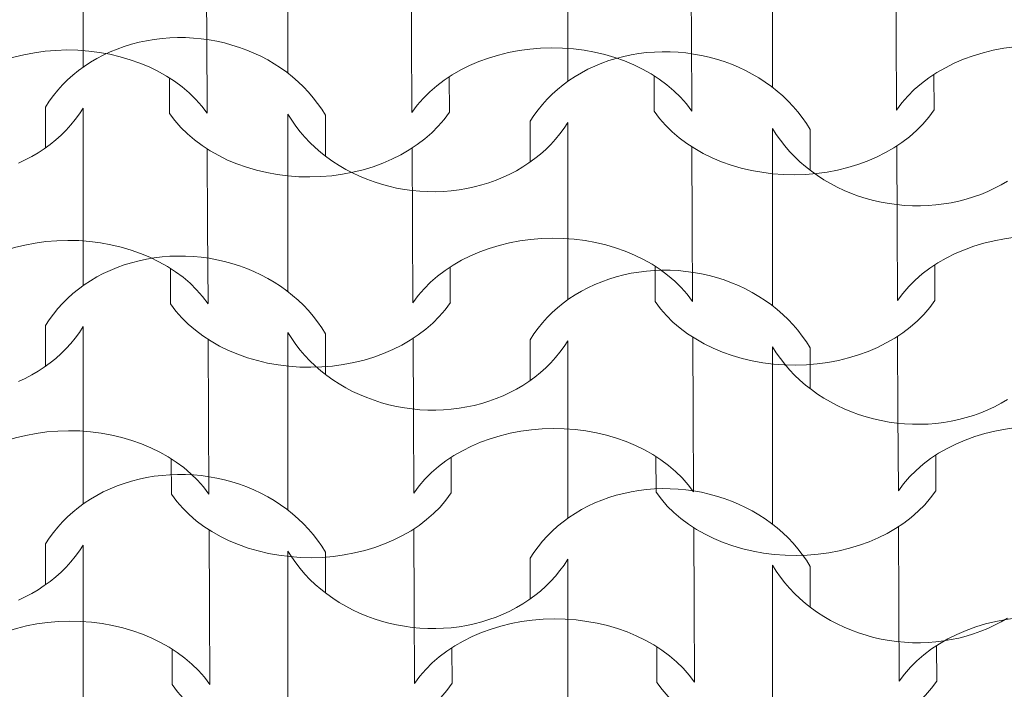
# Model space of a CAD drawing. Header units: millimetres. Extents: x -23186 to 3800, y -1566 to 20796.
# Tile 39 of 49: x -19675 to -19097, y 5419 to 5812. Entities that reach past the tile are written whole.
import ezdxf

# ---------------------------------------------------------------- set-up
doc = ezdxf.new("R2010")
doc.units = ezdxf.units.MM
doc.header["$MEASUREMENT"] = 0
doc.layers.add('10._POHLED ZÁPADNÍ_1_Nové_Výplně - Povrchové', color=7, linetype='Continuous')
doc.layers.add('10._POHLED ZÁPADNÍ_1_VÝTAH VAR 1', color=7, linetype='Continuous')

# ---------------------------------------------------------------- blocks, each defined once
blk = doc.blocks.new('*X8', base_point=(-27060.46, -6742.63))
at = {"layer": '10._POHLED ZÁPADNÍ_1_Nové_Výplně - Povrchové', "color": 21, "linetype": 'Continuous', "lineweight": 20, "true_color": 0xffaaaa}
for p, q in [((-19638.02, 5784.28), (-19638.02, 5836.28)), ((-19517.78, 5780.77), (-19517.78, 5832.76)), ((-19353.54, 5775.96), (-19353.54, 5827.96)), ((-19233.3, 5772.45), (-19233.3, 5824.44)), ((-19609.55, 5797.61), (-19613.84, 5796.28)), ((-19605.18, 5798.74), (-19609.55, 5797.61)), ((-19600.74, 5799.68), (-19605.18, 5798.74)), ((-19596.24, 5800.43), (-19600.74, 5799.68)), ((-19591.7, 5800.99), (-19596.24, 5800.43)), ((-19587.12, 5801.35), (-19591.7, 5800.99)), ((-19582.52, 5801.51), (-19587.12, 5801.35)), ((-19577.9, 5801.47), (-19582.52, 5801.51)), ((-19573.29, 5801.24), (-19577.9, 5801.47)), ((-19568.68, 5800.81), (-19573.29, 5801.24)), ((-19564.11, 5800.18), (-19568.68, 5800.81)), ((-19559.56, 5799.36), (-19564.11, 5800.18)), ((-19555.06, 5798.35), (-19559.56, 5799.36)), ((-19550.62, 5797.14), (-19555.06, 5798.35)), ((-19546.25, 5795.75), (-19550.62, 5797.14)), ((-19626.14, 5791.23), (-19630, 5789.19)), ((-19622.15, 5793.09), (-19626.14, 5791.23)), ((-19618.05, 5794.78), (-19622.15, 5793.09)), ((-19613.84, 5796.28), (-19618.05, 5794.78)), ((-19541.96, 5794.18), (-19546.25, 5795.75)), ((-19537.76, 5792.43), (-19541.96, 5794.18)), ((-19533.66, 5790.5), (-19537.76, 5792.43)), ((-19316.26, 5791.36), (-19320.7, 5790.42)), ((-19311.76, 5792.11), (-19316.26, 5791.36)), ((-19307.22, 5792.67), (-19311.76, 5792.11)), ((-19302.64, 5793.03), (-19307.22, 5792.67)), ((-19298.04, 5793.19), (-19302.64, 5793.03)), ((-19293.42, 5793.15), (-19298.04, 5793.19)), ((-19288.81, 5792.92), (-19293.42, 5793.15)), ((-19284.2, 5792.49), (-19288.81, 5792.92)), ((-19279.63, 5791.86), (-19284.2, 5792.49)), ((-19275.08, 5791.04), (-19279.63, 5791.86)), ((-19633.74, 5786.99), (-19637.33, 5784.62)), ((-19630, 5789.19), (-19633.74, 5786.99)), ((-19529.67, 5788.4), (-19533.66, 5790.5)), ((-19525.8, 5786.14), (-19529.67, 5788.4)), ((-19522.06, 5783.72), (-19525.8, 5786.14)), ((-19333.57, 5786.46), (-19337.67, 5784.77)), ((-19329.36, 5787.96), (-19333.57, 5786.46)), ((-19325.07, 5789.29), (-19329.36, 5787.96)), ((-19320.7, 5790.42), (-19325.07, 5789.29)), ((-19270.58, 5790.03), (-19275.08, 5791.04)), ((-19266.14, 5788.83), (-19270.58, 5790.03)), ((-19261.77, 5787.44), (-19266.14, 5788.83)), ((-19257.48, 5785.86), (-19261.77, 5787.44)), ((-19253.28, 5784.11), (-19257.48, 5785.86)), ((-19640.78, 5782.11), (-19644.07, 5779.44)), ((-19637.33, 5784.62), (-19640.78, 5782.11)), ((-19518.47, 5781.15), (-19522.06, 5783.72)), ((-19515.02, 5778.43), (-19518.47, 5781.15)), ((-19345.52, 5780.87), (-19349.26, 5778.67)), ((-19341.66, 5782.91), (-19345.52, 5780.87)), ((-19337.67, 5784.77), (-19341.66, 5782.91)), ((-19249.18, 5782.18), (-19253.28, 5784.11)), ((-19245.19, 5780.09), (-19249.18, 5782.18)), ((-19241.32, 5777.82), (-19245.19, 5780.09)), ((-19647.19, 5776.63), (-19650.13, 5773.68)), ((-19644.07, 5779.44), (-19647.19, 5776.63)), ((-19511.74, 5775.57), (-19515.02, 5778.43)), ((-19508.62, 5772.58), (-19511.74, 5775.57)), ((-19356.3, 5773.79), (-19359.59, 5771.12)), ((-19352.85, 5776.31), (-19356.3, 5773.79)), ((-19349.26, 5778.67), (-19352.85, 5776.31)), ((-19237.58, 5775.4), (-19241.32, 5777.82)), ((-19233.99, 5772.83), (-19237.58, 5775.4)), ((-19652.89, 5770.61), (-19655.47, 5767.42)), ((-19650.13, 5773.68), (-19652.89, 5770.61)), ((-19505.67, 5769.46), (-19508.62, 5772.58)), ((-19502.91, 5766.23), (-19505.67, 5769.46)), ((-19362.71, 5768.31), (-19365.65, 5765.37)), ((-19359.59, 5771.12), (-19362.71, 5768.31)), ((-19230.54, 5770.11), (-19233.99, 5772.83)), ((-19227.26, 5767.25), (-19230.54, 5770.11)), ((-19657.85, 5764.12), (-19660.02, 5760.71)), ((-19655.47, 5767.42), (-19657.85, 5764.12)), ((-19500.33, 5762.88), (-19502.91, 5766.23)), ((-19497.96, 5759.44), (-19500.33, 5762.88)), ((-19368.41, 5762.29), (-19370.99, 5759.1)), ((-19365.65, 5765.37), (-19368.41, 5762.29)), ((-19224.14, 5764.26), (-19227.26, 5767.25)), ((-19221.19, 5761.14), (-19224.14, 5764.26)), ((-19660.02, 5736.81), (-19660.02, 5760.71)), ((-19642.61, 5753.38), (-19640.21, 5756.67)), ((-19640.21, 5756.67), (-19638.02, 5760.07)), ((-19638.02, 5708.07), (-19638.02, 5760.07)), ((-19517.78, 5704.56), (-19517.78, 5756.55)), ((-19517.78, 5756.55), (-19515.59, 5753.03)), ((-19495.78, 5755.91), (-19497.96, 5759.44)), ((-19370.99, 5759.1), (-19373.37, 5755.8)), ((-19218.43, 5757.91), (-19221.19, 5761.14)), ((-19215.85, 5754.57), (-19218.43, 5757.91)), ((-19645.19, 5750.21), (-19642.61, 5753.38)), ((-19515.59, 5753.03), (-19513.2, 5749.6)), ((-19495.78, 5732), (-19495.78, 5755.91)), ((-19373.37, 5755.8), (-19375.54, 5752.39)), ((-19375.54, 5728.49), (-19375.54, 5752.39)), ((-19355.73, 5748.35), (-19353.54, 5751.75)), ((-19353.54, 5699.75), (-19353.54, 5751.75)), ((-19213.48, 5751.12), (-19215.85, 5754.57)), ((-19211.3, 5747.59), (-19213.48, 5751.12)), ((-19650.92, 5744.21), (-19647.96, 5747.15)), ((-19647.96, 5747.15), (-19645.19, 5750.21)), ((-19513.2, 5749.6), (-19510.61, 5746.27)), ((-19510.61, 5746.27), (-19507.84, 5743.05)), ((-19360.71, 5741.89), (-19358.13, 5745.06)), ((-19358.13, 5745.06), (-19355.73, 5748.35)), ((-19233.3, 5696.24), (-19233.3, 5748.23)), ((-19233.3, 5748.23), (-19231.11, 5744.71)), ((-19211.3, 5723.69), (-19211.3, 5747.59)), ((-19657.33, 5738.76), (-19654.04, 5741.42)), ((-19654.04, 5741.42), (-19650.92, 5744.21)), ((-19507.84, 5743.05), (-19504.88, 5739.94)), ((-19504.88, 5739.94), (-19501.76, 5736.96)), ((-19363.48, 5738.83), (-19360.71, 5741.89)), ((-19231.11, 5744.71), (-19228.72, 5741.28)), ((-19228.72, 5741.28), (-19226.13, 5737.95)), ((-19668.11, 5731.7), (-19664.38, 5733.9)), ((-19664.38, 5733.9), (-19660.78, 5736.25)), ((-19660.78, 5736.25), (-19657.33, 5738.76)), ((-19501.76, 5736.96), (-19498.47, 5734.12)), ((-19498.47, 5734.12), (-19495.02, 5731.41)), ((-19369.56, 5733.1), (-19366.44, 5735.9)), ((-19366.44, 5735.9), (-19363.48, 5738.83)), ((-19226.13, 5737.95), (-19223.36, 5734.73)), ((-19223.36, 5734.73), (-19220.4, 5731.63)), ((-19675.96, 5727.82), (-19671.98, 5729.68)), ((-19671.98, 5729.68), (-19668.11, 5731.7)), ((-19495.02, 5731.41), (-19491.43, 5728.84)), ((-19491.43, 5728.84), (-19487.69, 5726.43)), ((-19379.9, 5725.58), (-19376.3, 5727.93)), ((-19376.3, 5727.93), (-19372.85, 5730.44)), ((-19372.85, 5730.44), (-19369.56, 5733.1)), ((-19220.4, 5731.63), (-19217.28, 5728.65)), ((-19217.28, 5728.65), (-19213.99, 5725.8)), ((-19487.69, 5726.43), (-19483.83, 5724.17)), ((-19483.83, 5724.17), (-19479.84, 5722.08)), ((-19479.84, 5722.08), (-19475.74, 5720.16)), ((-19387.5, 5721.36), (-19383.63, 5723.39)), ((-19383.63, 5723.39), (-19379.9, 5725.58)), ((-19213.99, 5725.8), (-19210.54, 5723.09)), ((-19210.54, 5723.09), (-19206.95, 5720.52)), ((-19475.74, 5720.16), (-19471.55, 5718.41)), ((-19471.55, 5718.41), (-19467.26, 5716.84)), ((-19467.26, 5716.84), (-19462.9, 5715.45)), ((-19404.06, 5714.99), (-19399.77, 5716.31)), ((-19399.77, 5716.31), (-19395.58, 5717.81)), ((-19395.58, 5717.81), (-19391.48, 5719.5)), ((-19391.48, 5719.5), (-19387.5, 5721.36)), ((-19206.95, 5720.52), (-19203.21, 5718.11)), ((-19203.21, 5718.11), (-19199.35, 5715.86)), ((-19099.15, 5715.07), (-19095.42, 5717.26)), ((-19462.9, 5715.45), (-19458.46, 5714.24)), ((-19458.46, 5714.24), (-19453.97, 5713.22)), ((-19453.97, 5713.22), (-19449.44, 5712.4)), ((-19449.44, 5712.4), (-19444.86, 5711.76)), ((-19444.86, 5711.76), (-19440.27, 5711.32)), ((-19440.27, 5711.32), (-19435.66, 5711.08)), ((-19435.66, 5711.08), (-19431.05, 5711.05)), ((-19431.05, 5711.05), (-19426.46, 5711.23)), ((-19426.46, 5711.23), (-19421.89, 5711.59)), ((-19421.89, 5711.59), (-19417.35, 5712.15)), ((-19417.35, 5712.15), (-19412.86, 5712.91)), ((-19412.86, 5712.91), (-19408.43, 5713.85)), ((-19408.43, 5713.85), (-19404.06, 5714.99)), ((-19199.35, 5715.86), (-19195.36, 5713.76)), ((-19195.36, 5713.76), (-19191.26, 5711.84)), ((-19191.26, 5711.84), (-19187.07, 5710.09)), ((-19111.1, 5709.5), (-19107, 5711.18)), ((-19107, 5711.18), (-19103.02, 5713.04)), ((-19103.02, 5713.04), (-19099.15, 5715.07)), ((-19638.02, 5656.08), (-19638.02, 5708.07)), ((-19517.78, 5652.56), (-19517.78, 5704.56)), ((-19187.07, 5710.09), (-19182.78, 5708.52)), ((-19182.78, 5708.52), (-19178.42, 5707.13)), ((-19178.42, 5707.13), (-19173.98, 5705.92)), ((-19173.98, 5705.92), (-19169.49, 5704.91)), ((-19169.49, 5704.91), (-19164.96, 5704.08)), ((-19132.87, 5703.84), (-19128.38, 5704.59)), ((-19128.38, 5704.59), (-19123.95, 5705.54)), ((-19123.95, 5705.54), (-19119.58, 5706.67)), ((-19119.58, 5706.67), (-19115.29, 5707.99)), ((-19115.29, 5707.99), (-19111.1, 5709.5)), ((-19353.54, 5647.76), (-19353.54, 5699.75)), ((-19164.96, 5704.08), (-19160.38, 5703.45)), ((-19160.38, 5703.45), (-19155.79, 5703.01)), ((-19155.79, 5703.01), (-19151.18, 5702.76)), ((-19151.18, 5702.76), (-19146.57, 5702.74)), ((-19146.57, 5702.74), (-19141.98, 5702.91)), ((-19141.98, 5702.91), (-19137.41, 5703.27)), ((-19137.41, 5703.27), (-19132.87, 5703.84)), ((-19233.3, 5644.24), (-19233.3, 5696.24)), ((-19605.18, 5670.54), (-19609.55, 5669.4)), ((-19600.74, 5671.48), (-19605.18, 5670.54)), ((-19596.24, 5672.23), (-19600.74, 5671.48)), ((-19591.7, 5672.78), (-19596.24, 5672.23)), ((-19587.12, 5673.14), (-19591.7, 5672.78)), ((-19582.52, 5673.31), (-19587.12, 5673.14)), ((-19577.9, 5673.27), (-19582.52, 5673.31)), ((-19573.29, 5673.04), (-19577.9, 5673.27)), ((-19568.68, 5672.6), (-19573.29, 5673.04)), ((-19564.11, 5671.98), (-19568.68, 5672.6)), ((-19559.56, 5671.16), (-19564.11, 5671.98)), ((-19555.06, 5670.14), (-19559.56, 5671.16)), ((-19550.62, 5668.94), (-19555.06, 5670.14)), ((-19622.15, 5664.89), (-19626.14, 5663.02)), ((-19618.05, 5666.57), (-19622.15, 5664.89)), ((-19613.84, 5668.08), (-19618.05, 5666.57)), ((-19609.55, 5669.4), (-19613.84, 5668.08)), ((-19546.25, 5667.55), (-19550.62, 5668.94)), ((-19541.96, 5665.98), (-19546.25, 5667.55)), ((-19537.76, 5664.23), (-19541.96, 5665.98)), ((-19533.66, 5662.3), (-19537.76, 5664.23)), ((-19311.76, 5663.91), (-19316.26, 5663.16)), ((-19307.22, 5664.47), (-19311.76, 5663.91)), ((-19302.64, 5664.83), (-19307.22, 5664.47)), ((-19298.04, 5664.99), (-19302.64, 5664.83)), ((-19293.42, 5664.95), (-19298.04, 5664.99)), ((-19288.81, 5664.72), (-19293.42, 5664.95)), ((-19284.2, 5664.29), (-19288.81, 5664.72)), ((-19279.63, 5663.66), (-19284.2, 5664.29)), ((-19633.74, 5658.78), (-19637.33, 5656.42)), ((-19630, 5660.99), (-19633.74, 5658.78)), ((-19626.14, 5663.02), (-19630, 5660.99)), ((-19529.67, 5660.2), (-19533.66, 5662.3)), ((-19525.8, 5657.94), (-19529.67, 5660.2)), ((-19333.57, 5658.25), (-19337.67, 5656.57)), ((-19329.36, 5659.76), (-19333.57, 5658.25)), ((-19325.07, 5661.08), (-19329.36, 5659.76)), ((-19320.7, 5662.22), (-19325.07, 5661.08)), ((-19316.26, 5663.16), (-19320.7, 5662.22)), ((-19275.08, 5662.84), (-19279.63, 5663.66)), ((-19270.58, 5661.83), (-19275.08, 5662.84)), ((-19266.14, 5660.62), (-19270.58, 5661.83)), ((-19261.77, 5659.23), (-19266.14, 5660.62)), ((-19257.48, 5657.66), (-19261.77, 5659.23)), ((-19640.78, 5653.9), (-19644.07, 5651.23)), ((-19637.33, 5656.42), (-19640.78, 5653.9)), ((-19522.06, 5655.52), (-19525.8, 5657.94)), ((-19518.47, 5652.94), (-19522.06, 5655.52)), ((-19515.02, 5650.22), (-19518.47, 5652.94)), ((-19345.52, 5652.67), (-19349.26, 5650.47)), ((-19341.66, 5654.7), (-19345.52, 5652.67)), ((-19337.67, 5656.57), (-19341.66, 5654.7)), ((-19253.28, 5655.91), (-19257.48, 5657.66)), ((-19249.18, 5653.98), (-19253.28, 5655.91)), ((-19245.19, 5651.88), (-19249.18, 5653.98)), ((-19647.19, 5648.42), (-19650.13, 5645.48)), ((-19644.07, 5651.23), (-19647.19, 5648.42)), ((-19511.74, 5647.37), (-19515.02, 5650.22)), ((-19508.62, 5644.37), (-19511.74, 5647.37)), ((-19352.85, 5648.1), (-19356.3, 5645.58)), ((-19349.26, 5650.47), (-19352.85, 5648.1)), ((-19241.32, 5649.62), (-19245.19, 5651.88)), ((-19237.58, 5647.2), (-19241.32, 5649.62)), ((-19233.99, 5644.63), (-19237.58, 5647.2)), ((-19652.89, 5642.41), (-19655.47, 5639.22)), ((-19650.13, 5645.48), (-19652.89, 5642.41)), ((-19505.67, 5641.26), (-19508.62, 5644.37)), ((-19502.91, 5638.02), (-19505.67, 5641.26)), ((-19359.59, 5642.92), (-19362.71, 5640.11)), ((-19356.3, 5645.58), (-19359.59, 5642.92)), ((-19230.54, 5641.91), (-19233.99, 5644.63)), ((-19227.26, 5639.05), (-19230.54, 5641.91)), ((-19657.85, 5635.91), (-19660.02, 5632.51)), ((-19655.47, 5639.22), (-19657.85, 5635.91)), ((-19500.33, 5634.68), (-19502.91, 5638.02)), ((-19365.65, 5637.16), (-19368.41, 5634.09)), ((-19362.71, 5640.11), (-19365.65, 5637.16)), ((-19224.14, 5636.05), (-19227.26, 5639.05)), ((-19221.19, 5632.94), (-19224.14, 5636.05)), ((-19660.02, 5608.6), (-19660.02, 5632.51)), ((-19640.21, 5628.47), (-19638.02, 5631.86)), ((-19638.02, 5579.87), (-19638.02, 5631.86)), ((-19497.96, 5631.24), (-19500.33, 5634.68)), ((-19495.78, 5627.7), (-19497.96, 5631.24)), ((-19370.99, 5630.9), (-19373.37, 5627.59)), ((-19368.41, 5634.09), (-19370.99, 5630.9)), ((-19218.43, 5629.7), (-19221.19, 5632.94)), ((-19215.85, 5626.36), (-19218.43, 5629.7)), ((-19645.19, 5622), (-19642.61, 5625.18)), ((-19642.61, 5625.18), (-19640.21, 5628.47)), ((-19517.78, 5576.35), (-19517.78, 5628.35)), ((-19517.78, 5628.35), (-19515.59, 5624.83)), ((-19515.59, 5624.83), (-19513.2, 5621.4)), ((-19495.78, 5603.8), (-19495.78, 5627.7)), ((-19373.37, 5627.59), (-19375.54, 5624.19)), ((-19375.54, 5600.28), (-19375.54, 5624.19)), ((-19355.73, 5620.15), (-19353.54, 5623.54)), ((-19353.54, 5571.55), (-19353.54, 5623.54)), ((-19213.48, 5622.92), (-19215.85, 5626.36)), ((-19650.92, 5616.01), (-19647.96, 5618.94)), ((-19647.96, 5618.94), (-19645.19, 5622)), ((-19513.2, 5621.4), (-19510.61, 5618.07)), ((-19510.61, 5618.07), (-19507.84, 5614.85)), ((-19358.13, 5616.86), (-19355.73, 5620.15)), ((-19233.3, 5568.03), (-19233.3, 5620.03)), ((-19233.3, 5620.03), (-19231.11, 5616.51)), ((-19211.3, 5619.38), (-19213.48, 5622.92)), ((-19211.3, 5595.48), (-19211.3, 5619.38)), ((-19657.33, 5610.56), (-19654.04, 5613.21)), ((-19654.04, 5613.21), (-19650.92, 5616.01)), ((-19507.84, 5614.85), (-19504.88, 5611.74)), ((-19363.48, 5610.62), (-19360.71, 5613.68)), ((-19360.71, 5613.68), (-19358.13, 5616.86)), ((-19231.11, 5616.51), (-19228.72, 5613.08)), ((-19228.72, 5613.08), (-19226.13, 5609.75)), ((-19664.38, 5605.69), (-19660.78, 5608.05)), ((-19660.78, 5608.05), (-19657.33, 5610.56)), ((-19504.88, 5611.74), (-19501.76, 5608.76)), ((-19501.76, 5608.76), (-19498.47, 5605.91)), ((-19369.56, 5604.9), (-19366.44, 5607.69)), ((-19366.44, 5607.69), (-19363.48, 5610.62)), ((-19226.13, 5609.75), (-19223.36, 5606.53)), ((-19223.36, 5606.53), (-19220.4, 5603.42)), ((-19675.96, 5599.61), (-19671.98, 5601.47)), ((-19671.98, 5601.47), (-19668.11, 5603.5)), ((-19668.11, 5603.5), (-19664.38, 5605.69)), ((-19498.47, 5605.91), (-19495.02, 5603.2)), ((-19495.02, 5603.2), (-19491.43, 5600.64)), ((-19491.43, 5600.64), (-19487.69, 5598.22)), ((-19376.3, 5599.73), (-19372.85, 5602.24)), ((-19372.85, 5602.24), (-19369.56, 5604.9)), ((-19220.4, 5603.42), (-19217.28, 5600.44)), ((-19217.28, 5600.44), (-19213.99, 5597.59)), ((-19487.69, 5598.22), (-19483.83, 5595.97)), ((-19483.83, 5595.97), (-19479.84, 5593.88)), ((-19387.5, 5593.15), (-19383.63, 5595.18)), ((-19383.63, 5595.18), (-19379.9, 5597.38)), ((-19379.9, 5597.38), (-19376.3, 5599.73)), ((-19213.99, 5597.59), (-19210.54, 5594.88)), ((-19210.54, 5594.88), (-19206.95, 5592.32)), ((-19479.84, 5593.88), (-19475.74, 5591.96)), ((-19475.74, 5591.96), (-19471.55, 5590.21)), ((-19471.55, 5590.21), (-19467.26, 5588.63)), ((-19399.77, 5588.11), (-19395.58, 5589.61)), ((-19395.58, 5589.61), (-19391.48, 5591.29)), ((-19391.48, 5591.29), (-19387.5, 5593.15)), ((-19206.95, 5592.32), (-19203.21, 5589.91)), ((-19203.21, 5589.91), (-19199.35, 5587.65)), ((-19099.15, 5586.86), (-19095.42, 5589.06)), ((-19467.26, 5588.63), (-19462.9, 5587.24)), ((-19462.9, 5587.24), (-19458.46, 5586.04)), ((-19458.46, 5586.04), (-19453.97, 5585.02)), ((-19453.97, 5585.02), (-19449.44, 5584.19)), ((-19449.44, 5584.19), (-19444.86, 5583.56)), ((-19444.86, 5583.56), (-19440.27, 5583.12)), ((-19440.27, 5583.12), (-19435.66, 5582.88)), ((-19431.05, 5582.85), (-19426.46, 5583.02)), ((-19426.46, 5583.02), (-19421.89, 5583.39)), ((-19421.89, 5583.39), (-19417.35, 5583.95)), ((-19417.35, 5583.95), (-19412.86, 5584.7)), ((-19412.86, 5584.7), (-19408.43, 5585.65)), ((-19408.43, 5585.65), (-19404.06, 5586.79)), ((-19404.06, 5586.79), (-19399.77, 5588.11)), ((-19199.35, 5587.65), (-19195.36, 5585.56)), ((-19195.36, 5585.56), (-19191.26, 5583.64)), ((-19191.26, 5583.64), (-19187.07, 5581.89)), ((-19107, 5582.98), (-19103.02, 5584.83)), ((-19103.02, 5584.83), (-19099.15, 5586.86)), ((-19638.02, 5527.88), (-19638.02, 5579.87)), ((-19435.66, 5582.88), (-19431.05, 5582.85)), ((-19187.07, 5581.89), (-19182.78, 5580.32)), ((-19182.78, 5580.32), (-19178.42, 5578.92)), ((-19178.42, 5578.92), (-19173.98, 5577.72)), ((-19173.98, 5577.72), (-19169.49, 5576.7)), ((-19128.38, 5576.39), (-19123.95, 5577.33)), ((-19123.95, 5577.33), (-19119.58, 5578.47)), ((-19119.58, 5578.47), (-19115.29, 5579.79)), ((-19115.29, 5579.79), (-19111.1, 5581.29)), ((-19111.1, 5581.29), (-19107, 5582.98)), ((-19517.78, 5524.36), (-19517.78, 5576.35)), ((-19353.54, 5519.56), (-19353.54, 5571.55)), ((-19169.49, 5576.7), (-19164.96, 5575.88)), ((-19164.96, 5575.88), (-19160.38, 5575.24)), ((-19160.38, 5575.24), (-19155.79, 5574.8)), ((-19155.79, 5574.8), (-19151.18, 5574.56)), ((-19151.18, 5574.56), (-19146.57, 5574.53)), ((-19146.57, 5574.53), (-19141.98, 5574.7)), ((-19141.98, 5574.7), (-19137.41, 5575.07)), ((-19137.41, 5575.07), (-19132.87, 5575.63)), ((-19132.87, 5575.63), (-19128.38, 5576.39)), ((-19233.3, 5516.04), (-19233.3, 5568.03)), ((-19600.74, 5543.28), (-19605.18, 5542.33)), ((-19596.24, 5544.03), (-19600.74, 5543.28)), ((-19591.7, 5544.58), (-19596.24, 5544.03)), ((-19587.12, 5544.94), (-19591.7, 5544.58)), ((-19582.52, 5545.1), (-19587.12, 5544.94)), ((-19577.9, 5545.07), (-19582.52, 5545.1)), ((-19573.29, 5544.83), (-19577.9, 5545.07)), ((-19568.68, 5544.4), (-19573.29, 5544.83)), ((-19564.11, 5543.77), (-19568.68, 5544.4)), ((-19559.56, 5542.95), (-19564.11, 5543.77)), ((-19555.06, 5541.94), (-19559.56, 5542.95)), ((-19618.05, 5538.37), (-19622.15, 5536.68)), ((-19613.84, 5539.88), (-19618.05, 5538.37)), ((-19609.55, 5541.2), (-19613.84, 5539.88)), ((-19605.18, 5542.33), (-19609.55, 5541.2)), ((-19550.62, 5540.74), (-19555.06, 5541.94)), ((-19546.25, 5539.35), (-19550.62, 5540.74)), ((-19541.96, 5537.77), (-19546.25, 5539.35)), ((-19537.76, 5536.02), (-19541.96, 5537.77)), ((-19298.04, 5536.78), (-19302.64, 5536.62)), ((-19293.42, 5536.75), (-19298.04, 5536.78)), ((-19630, 5532.78), (-19633.74, 5530.58)), ((-19626.14, 5534.82), (-19630, 5532.78)), ((-19622.15, 5536.68), (-19626.14, 5534.82)), ((-19533.66, 5534.09), (-19537.76, 5536.02)), ((-19529.67, 5532), (-19533.66, 5534.09)), ((-19525.8, 5529.74), (-19529.67, 5532)), ((-19329.36, 5531.56), (-19333.57, 5530.05)), ((-19325.07, 5532.88), (-19329.36, 5531.56)), ((-19320.7, 5534.01), (-19325.07, 5532.88)), ((-19316.26, 5534.96), (-19320.7, 5534.01)), ((-19311.76, 5535.71), (-19316.26, 5534.96)), ((-19307.22, 5536.26), (-19311.76, 5535.71)), ((-19302.64, 5536.62), (-19307.22, 5536.26)), ((-19288.81, 5536.51), (-19293.42, 5536.75)), ((-19284.2, 5536.08), (-19288.81, 5536.51)), ((-19279.63, 5535.46), (-19284.2, 5536.08)), ((-19275.08, 5534.63), (-19279.63, 5535.46)), ((-19270.58, 5533.62), (-19275.08, 5534.63)), ((-19266.14, 5532.42), (-19270.58, 5533.62)), ((-19261.77, 5531.03), (-19266.14, 5532.42)), ((-19257.48, 5529.46), (-19261.77, 5531.03)), ((-19640.78, 5525.7), (-19644.07, 5523.03)), ((-19637.33, 5528.22), (-19640.78, 5525.7)), ((-19633.74, 5530.58), (-19637.33, 5528.22)), ((-19522.06, 5527.31), (-19525.8, 5529.74)), ((-19518.47, 5524.74), (-19522.06, 5527.31)), ((-19341.66, 5526.5), (-19345.52, 5524.46)), ((-19337.67, 5528.36), (-19341.66, 5526.5)), ((-19333.57, 5530.05), (-19337.67, 5528.36)), ((-19253.28, 5527.7), (-19257.48, 5529.46)), ((-19249.18, 5525.78), (-19253.28, 5527.7)), ((-19245.19, 5523.68), (-19249.18, 5525.78)), ((-19647.19, 5520.22), (-19650.13, 5517.28)), ((-19644.07, 5523.03), (-19647.19, 5520.22)), ((-19515.02, 5522.02), (-19518.47, 5524.74)), ((-19511.74, 5519.16), (-19515.02, 5522.02)), ((-19352.85, 5519.9), (-19356.3, 5517.38)), ((-19349.26, 5522.26), (-19352.85, 5519.9)), ((-19345.52, 5524.46), (-19349.26, 5522.26)), ((-19241.32, 5521.42), (-19245.19, 5523.68)), ((-19237.58, 5519), (-19241.32, 5521.42)), ((-19652.89, 5514.2), (-19655.47, 5511.01)), ((-19650.13, 5517.28), (-19652.89, 5514.2)), ((-19508.62, 5516.17), (-19511.74, 5519.16)), ((-19505.67, 5513.05), (-19508.62, 5516.17)), ((-19359.59, 5514.71), (-19362.71, 5511.9)), ((-19356.3, 5517.38), (-19359.59, 5514.71)), ((-19233.99, 5516.42), (-19237.58, 5519)), ((-19230.54, 5513.7), (-19233.99, 5516.42)), ((-19227.26, 5510.84), (-19230.54, 5513.7)), ((-19655.47, 5511.01), (-19657.85, 5507.71)), ((-19502.91, 5509.82), (-19505.67, 5513.05)), ((-19500.33, 5506.48), (-19502.91, 5509.82)), ((-19365.65, 5508.96), (-19368.41, 5505.89)), ((-19362.71, 5511.9), (-19365.65, 5508.96)), ((-19224.14, 5507.85), (-19227.26, 5510.84)), ((-19657.85, 5507.71), (-19660.02, 5504.3)), ((-19660.02, 5480.4), (-19660.02, 5504.3)), ((-19640.21, 5500.27), (-19638.02, 5503.66)), ((-19638.02, 5451.67), (-19638.02, 5503.66)), ((-19497.96, 5503.03), (-19500.33, 5506.48)), ((-19495.78, 5499.5), (-19497.96, 5503.03)), ((-19370.99, 5502.69), (-19373.37, 5499.39)), ((-19368.41, 5505.89), (-19370.99, 5502.69)), ((-19221.19, 5504.73), (-19224.14, 5507.85)), ((-19218.43, 5501.5), (-19221.19, 5504.73)), ((-19645.19, 5493.8), (-19642.61, 5496.98)), ((-19642.61, 5496.98), (-19640.21, 5500.27)), ((-19517.78, 5448.15), (-19517.78, 5500.14)), ((-19517.78, 5500.14), (-19515.59, 5496.62)), ((-19515.59, 5496.62), (-19513.2, 5493.19)), ((-19495.78, 5475.6), (-19495.78, 5499.5)), ((-19373.37, 5499.39), (-19375.54, 5495.98)), ((-19215.85, 5498.16), (-19218.43, 5501.5)), ((-19213.48, 5494.72), (-19215.85, 5498.16)), ((-19650.92, 5487.81), (-19647.96, 5490.74)), ((-19647.96, 5490.74), (-19645.19, 5493.8)), ((-19513.2, 5493.19), (-19510.61, 5489.86)), ((-19375.54, 5472.08), (-19375.54, 5495.98)), ((-19358.13, 5488.66), (-19355.73, 5491.95)), ((-19355.73, 5491.95), (-19353.54, 5495.34)), ((-19353.54, 5443.35), (-19353.54, 5495.34)), ((-19233.3, 5439.83), (-19233.3, 5491.82)), ((-19233.3, 5491.82), (-19231.11, 5488.3)), ((-19211.3, 5491.18), (-19213.48, 5494.72)), ((-19211.3, 5467.28), (-19211.3, 5491.18)), ((-19657.33, 5482.35), (-19654.04, 5485.01)), ((-19654.04, 5485.01), (-19650.92, 5487.81)), ((-19510.61, 5489.86), (-19507.84, 5486.64)), ((-19507.84, 5486.64), (-19504.88, 5483.54)), ((-19363.48, 5482.42), (-19360.71, 5485.48)), ((-19360.71, 5485.48), (-19358.13, 5488.66)), ((-19231.11, 5488.3), (-19228.72, 5484.87)), ((-19228.72, 5484.87), (-19226.13, 5481.54)), ((-19664.38, 5477.49), (-19660.78, 5479.85)), ((-19660.78, 5479.85), (-19657.33, 5482.35)), ((-19504.88, 5483.54), (-19501.76, 5480.56)), ((-19501.76, 5480.56), (-19498.47, 5477.71)), ((-19369.56, 5476.69), (-19366.44, 5479.49)), ((-19366.44, 5479.49), (-19363.48, 5482.42)), ((-19226.13, 5481.54), (-19223.36, 5478.32)), ((-19675.96, 5471.41), (-19671.98, 5473.27)), ((-19671.98, 5473.27), (-19668.11, 5475.3)), ((-19668.11, 5475.3), (-19664.38, 5477.49)), ((-19498.47, 5477.71), (-19495.02, 5475)), ((-19495.02, 5475), (-19491.43, 5472.43)), ((-19376.3, 5471.53), (-19372.85, 5474.04)), ((-19372.85, 5474.04), (-19369.56, 5476.69)), ((-19223.36, 5478.32), (-19220.4, 5475.22)), ((-19220.4, 5475.22), (-19217.28, 5472.24)), ((-19491.43, 5472.43), (-19487.69, 5470.02)), ((-19487.69, 5470.02), (-19483.83, 5467.77)), ((-19483.83, 5467.77), (-19479.84, 5465.67)), ((-19383.63, 5466.98), (-19379.9, 5469.17)), ((-19379.9, 5469.17), (-19376.3, 5471.53)), ((-19217.28, 5472.24), (-19213.99, 5469.39)), ((-19213.99, 5469.39), (-19210.54, 5466.68)), ((-19479.84, 5465.67), (-19475.74, 5463.75)), ((-19475.74, 5463.75), (-19471.55, 5462)), ((-19471.55, 5462), (-19467.26, 5460.43)), ((-19395.58, 5461.41), (-19391.48, 5463.09)), ((-19391.48, 5463.09), (-19387.5, 5464.95)), ((-19387.5, 5464.95), (-19383.63, 5466.98)), ((-19210.54, 5466.68), (-19206.95, 5464.12)), ((-19206.95, 5464.12), (-19203.21, 5461.7)), ((-19203.21, 5461.7), (-19199.35, 5459.45)), ((-19467.26, 5460.43), (-19462.9, 5459.04)), ((-19462.9, 5459.04), (-19458.46, 5457.83)), ((-19458.46, 5457.83), (-19453.97, 5456.82)), ((-19453.97, 5456.82), (-19449.44, 5455.99)), ((-19449.44, 5455.99), (-19444.86, 5455.36)), ((-19417.35, 5455.75), (-19412.86, 5456.5)), ((-19412.86, 5456.5), (-19408.43, 5457.45)), ((-19408.43, 5457.45), (-19404.06, 5458.58)), ((-19404.06, 5458.58), (-19399.77, 5459.9)), ((-19399.77, 5459.9), (-19395.58, 5461.41)), ((-19199.35, 5459.45), (-19195.36, 5457.36)), ((-19195.36, 5457.36), (-19191.26, 5455.43)), ((-19107, 5454.77), (-19103.02, 5456.63)), ((-19103.02, 5456.63), (-19099.15, 5458.66)), ((-19099.15, 5458.66), (-19095.42, 5460.85)), ((-19638.02, 5399.67), (-19638.02, 5451.67)), ((-19444.86, 5455.36), (-19440.27, 5454.92)), ((-19440.27, 5454.92), (-19435.66, 5454.67)), ((-19435.66, 5454.67), (-19431.05, 5454.65)), ((-19431.05, 5454.65), (-19426.46, 5454.82)), ((-19426.46, 5454.82), (-19421.89, 5455.19)), ((-19421.89, 5455.19), (-19417.35, 5455.75)), ((-19191.26, 5455.43), (-19187.07, 5453.68)), ((-19187.07, 5453.68), (-19182.78, 5452.11)), ((-19182.78, 5452.11), (-19178.42, 5450.72)), ((-19178.42, 5450.72), (-19173.98, 5449.52)), ((-19123.95, 5449.13), (-19119.58, 5450.26)), ((-19119.58, 5450.26), (-19115.29, 5451.58)), ((-19115.29, 5451.58), (-19111.1, 5453.09)), ((-19111.1, 5453.09), (-19107, 5454.77)), ((-19517.78, 5396.16), (-19517.78, 5448.15)), ((-19173.98, 5449.52), (-19169.49, 5448.5)), ((-19169.49, 5448.5), (-19164.96, 5447.67)), ((-19164.96, 5447.67), (-19160.38, 5447.04)), ((-19160.38, 5447.04), (-19155.79, 5446.6)), ((-19155.79, 5446.6), (-19151.18, 5446.35)), ((-19151.18, 5446.35), (-19146.57, 5446.33)), ((-19146.57, 5446.33), (-19141.98, 5446.5)), ((-19141.98, 5446.5), (-19137.41, 5446.87)), ((-19137.41, 5446.87), (-19132.87, 5447.43)), ((-19132.87, 5447.43), (-19128.38, 5448.18)), ((-19128.38, 5448.18), (-19123.95, 5449.13)), ((-19353.54, 5391.35), (-19353.54, 5443.35)), ((-19233.3, 5387.84), (-19233.3, 5439.83))]:
    blk.add_line(p, q, dxfattribs=at)
blk = doc.blocks.new('*X19', base_point=(-27060.46, -6742.63))
at = {"layer": '10._POHLED ZÁPADNÍ_1_Nové_Výplně - Povrchové', "color": 21, "linetype": 'Continuous', "lineweight": 20, "true_color": 0xffaaaa}
for p, q in [((-19281.14, 5848.97), (-19280.94, 5803.66)), ((-19160.91, 5849.52), (-19160.7, 5804.21)), ((-19565.62, 5847.67), (-19565.41, 5802.36)), ((-19445.39, 5848.22), (-19445.18, 5802.91)), ((-19445.18, 5802.91), (-19444.97, 5757.6)), ((-19280.94, 5803.66), (-19280.73, 5758.35)), ((-19160.7, 5804.21), (-19160.5, 5758.9)), ((-19565.41, 5802.36), (-19565.21, 5757.06)), ((-19138.59, 5779.83), (-19138.49, 5759)), ((-19587.31, 5777.79), (-19587.21, 5756.96)), ((-19423.06, 5778.53), (-19422.97, 5757.7)), ((-19302.83, 5779.08), (-19302.74, 5758.25)), ((-19565.11, 5735.95), (-19564.91, 5690.64)), ((-19444.88, 5736.5), (-19444.67, 5691.19)), ((-19280.64, 5737.25), (-19280.43, 5691.94)), ((-19160.4, 5737.8), (-19160.19, 5692.49)), ((-19564.91, 5690.64), (-19564.7, 5645.34)), ((-19444.67, 5691.19), (-19444.47, 5645.88)), ((-19280.43, 5691.94), (-19280.22, 5646.63)), ((-19160.19, 5692.49), (-19159.99, 5647.18)), ((-19586.8, 5666.07), (-19586.7, 5645.24)), ((-19422.56, 5666.81), (-19422.46, 5645.98)), ((-19302.32, 5667.36), (-19302.23, 5646.53)), ((-19138.08, 5668.11), (-19137.98, 5647.28)), ((-19564.6, 5624.23), (-19564.4, 5578.92)), ((-19444.37, 5624.78), (-19444.16, 5579.47)), ((-19280.13, 5625.53), (-19279.92, 5580.22)), ((-19159.89, 5626.08), (-19159.69, 5580.77)), ((-19564.4, 5578.92), (-19564.19, 5533.62)), ((-19444.16, 5579.47), (-19443.96, 5534.16)), ((-19279.92, 5580.22), (-19279.71, 5534.91)), ((-19159.69, 5580.77), (-19159.48, 5535.46)), ((-19586.29, 5554.34), (-19586.2, 5533.52)), ((-19422.05, 5555.09), (-19421.95, 5534.26)), ((-19301.81, 5555.64), (-19301.72, 5534.81)), ((-19137.57, 5556.39), (-19137.48, 5535.56)), ((-19279.62, 5513.81), (-19279.41, 5468.5)), ((-19159.38, 5514.36), (-19159.18, 5469.05)), ((-19564.09, 5512.51), (-19563.89, 5467.2)), ((-19443.86, 5513.06), (-19443.65, 5467.75)), ((-19443.65, 5467.75), (-19443.45, 5422.44)), ((-19279.41, 5468.5), (-19279.2, 5423.19)), ((-19159.18, 5469.05), (-19158.97, 5423.74)), ((-19563.89, 5467.2), (-19563.68, 5421.9)), ((-19137.06, 5444.67), (-19136.97, 5423.84)), ((-19585.78, 5442.62), (-19585.69, 5421.79)), ((-19421.54, 5443.37), (-19421.44, 5422.54)), ((-19301.3, 5443.92), (-19301.21, 5423.09))]:
    blk.add_line(p, q, dxfattribs=at)
for centre, major_axis, start_param, end_param in [((-19646.91, 5725.5), (92.47, 0.42), 1.573772, 2.670554), ((-19647.46, 5725.5), (92.47, 0.42), 0.471039, 1.56782), ((-19362.44, 5726.79), (92.47, 0.42), 1.573772, 2.670554), ((-19362.99, 5726.79), (92.47, 0.42), 0.471039, 1.56782), ((-19077.96, 5728.09), (92.47, 0.42), 1.573772, 2.670554), ((-19505.23, 5788.03), (91.93, 0.42), 3.607672, 5.817106), ((-19220.75, 5789.33), (91.93, 0.42), 3.607672, 5.817106), ((-19646.4, 5613.78), (92.47, 0.42), 1.573772, 2.670554), ((-19646.95, 5613.78), (92.47, 0.42), 0.471039, 1.56782), ((-19361.93, 5615.07), (92.47, 0.42), 1.573772, 2.670554), ((-19362.48, 5615.07), (92.47, 0.42), 0.471039, 1.56782), ((-19077.45, 5616.37), (92.47, 0.42), 1.573772, 2.670554), ((-19220.25, 5677.61), (91.93, 0.42), 3.607672, 5.817106), ((-19504.72, 5676.31), (91.93, 0.42), 3.607672, 5.817106), ((-19361.42, 5503.35), (92.47, 0.42), 1.573772, 2.670554), ((-19361.97, 5503.35), (92.47, 0.42), 0.471039, 1.56782), ((-19076.94, 5504.65), (92.47, 0.42), 1.573772, 2.670554), ((-19645.89, 5502.06), (92.47, 0.42), 1.573772, 2.670554), ((-19646.45, 5502.06), (92.47, 0.42), 0.471039, 1.56782), ((-19504.21, 5564.59), (91.93, 0.42), 3.607672, 5.817106), ((-19219.74, 5565.88), (91.93, 0.42), 3.607672, 5.817106), ((-19076.43, 5392.93), (92.47, 0.42), 1.573772, 2.670554), ((-19645.39, 5390.34), (92.47, 0.42), 1.573772, 2.670554), ((-19645.94, 5390.34), (92.47, 0.42), 0.471039, 1.56782), ((-19360.91, 5391.63), (92.47, 0.42), 1.573772, 2.670554), ((-19361.46, 5391.63), (92.47, 0.42), 0.471039, 1.56782), ((-19503.7, 5452.87), (91.93, 0.42), 3.607672, 5.817106), ((-19219.23, 5454.16), (91.93, 0.42), 3.607672, 5.817106)]:
    blk.add_ellipse(centre, major_axis=major_axis, ratio=0.743145, start_param=start_param, end_param=end_param, dxfattribs=at)

msp = doc.modelspace()

# ---------------------------------------------------------------- block references
at = {"layer": '10._POHLED ZÁPADNÍ_1_VÝTAH VAR 1', "color": 9, "linetype": 'Continuous', "lineweight": 13}
for name in ['*X19', '*X8']:
    msp.add_blockref(name, (-27060.46, -6742.63), dxfattribs=at)

doc.saveas('drawing.dxf')
